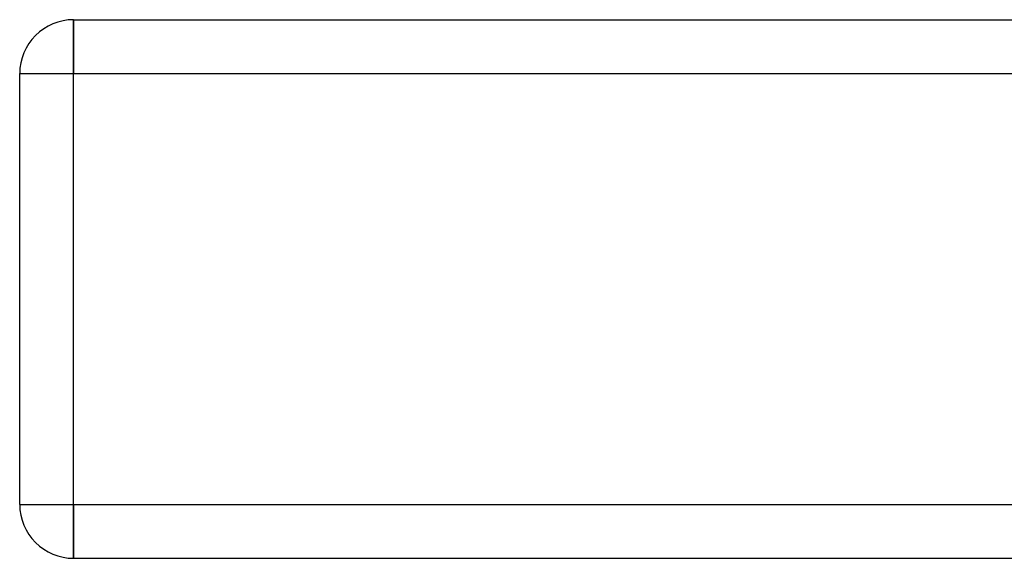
# Model space of a CAD drawing. Header units: millimetres. Extents: x -675 to 675, y -276 to 276.
# Tile 1 of 14: x -550 to -459, y -276 to -226. Entities that reach past the tile are written whole.
import ezdxf

# ---------------------------------------------------------------- set-up
doc = ezdxf.new("R2010")
doc.units = ezdxf.units.MM
doc.layers.add('HIDDEN', color=7, linetype='Continuous')
doc.layers.add('THICK', color=7, linetype='Continuous')

msp = doc.modelspace()

# ---------------------------------------------------------------- linework, layer by layer
at = {"layer": 'HIDDEN'}
for p, q in [((-545, -225.5), (-545, -230.5)), ((-545, -225.5), (-545, -225.5)), ((-550, -230.5), (-545, -230.5)), ((-550, -230.5), (-550, -230.5)), ((-545, -230.5), (545, -230.5)), ((-545, -270.5), (-545, -230.5)), ((-550, -270.5), (-550, -270.5)), ((-550, -270.5), (-545, -270.5)), ((-545, -270.5), (545, -270.5)), ((-545, -270.5), (-545, -275.5)), ((-545, -275.5), (-545, -275.5))]:
    msp.add_line(p, q, dxfattribs=at)
at = {"layer": 'THICK'}
for p, q in [((-545, -225.5), (545, -225.5)), ((-545, -230.5), (-545, -225.5)), ((-550, -230.5), (-545, -230.5)), ((-550, -270.5), (-550, -230.5)), ((-545, -230.5), (545, -230.5)), ((-545, -270.5), (-545, -230.5)), ((-550, -270.5), (-545, -270.5)), ((-545, -275.5), (-545, -270.5)), ((-545, -270.5), (545, -270.5)), ((-545, -275.5), (545, -275.5))]:
    msp.add_line(p, q, dxfattribs=at)
for centre, start, end in [((-545, -230.5), 89.99998, 180.00002), ((-545, -270.5), 180.00002, 270.00002)]:
    msp.add_arc(centre, 5, start, end, dxfattribs=at)

doc.saveas('drawing.dxf')
